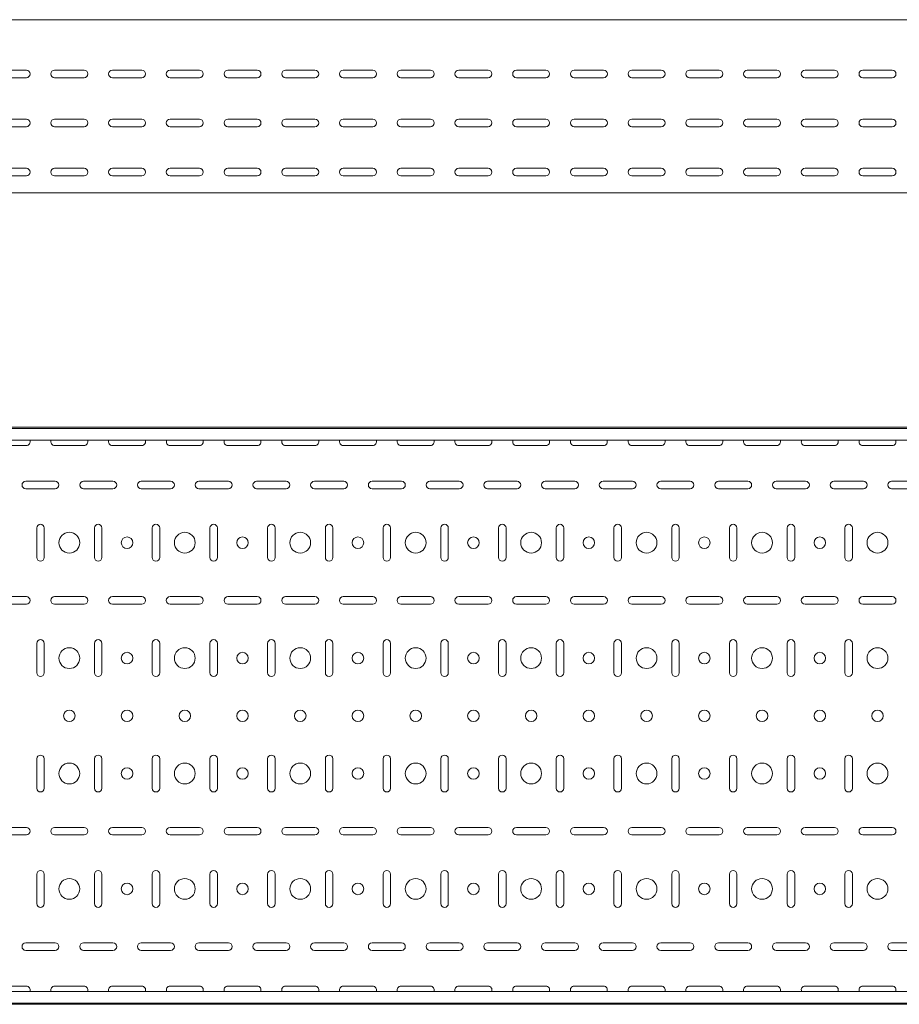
# Model space of a CAD drawing. Header units: millimetres. Extents: x -794 to 3872, y -6969 to -947.
# Tile 9 of 19: x 2328 to 3090, y -5411 to -4557. Entities that reach past the tile are written whole.
import ezdxf

# ---------------------------------------------------------------- set-up
doc = ezdxf.new("R2010")
doc.units = ezdxf.units.MM

msp = doc.modelspace()

# ---------------------------------------------------------------- linework, layer by layer
at = {"color": 7, "linetype": 'Continuous', "lineweight": 15}
for p, q in [((3846.08, -4557.36), (846.08, -4557.36)), ((2308.33, -4601.11), (2333.83, -4601.11)), ((2358.33, -4601.11), (2383.83, -4601.11)), ((2408.33, -4601.11), (2433.83, -4601.11)), ((2458.33, -4601.11), (2483.83, -4601.11)), ((2508.33, -4601.11), (2533.83, -4601.11)), ((2558.33, -4601.11), (2583.83, -4601.11)), ((2608.33, -4601.11), (2633.83, -4601.11)), ((2658.33, -4601.11), (2683.83, -4601.11)), ((2708.33, -4601.11), (2733.83, -4601.11)), ((2758.33, -4601.11), (2783.83, -4601.11)), ((2808.33, -4601.11), (2833.83, -4601.11)), ((2858.33, -4601.11), (2883.83, -4601.11)), ((2908.33, -4601.11), (2933.83, -4601.11)), ((2958.33, -4601.11), (2983.83, -4601.11)), ((3008.33, -4601.11), (3033.83, -4601.11)), ((3058.33, -4601.11), (3083.83, -4601.11)), ((2333.83, -4607.61), (2308.33, -4607.61)), ((2383.83, -4607.61), (2358.33, -4607.61)), ((2433.83, -4607.61), (2408.33, -4607.61)), ((2483.83, -4607.61), (2458.33, -4607.61)), ((2533.83, -4607.61), (2508.33, -4607.61)), ((2583.83, -4607.61), (2558.33, -4607.61)), ((2633.83, -4607.61), (2608.33, -4607.61)), ((2683.83, -4607.61), (2658.33, -4607.61)), ((2733.83, -4607.61), (2708.33, -4607.61)), ((2783.83, -4607.61), (2758.33, -4607.61)), ((2833.83, -4607.61), (2808.33, -4607.61)), ((2883.83, -4607.61), (2858.33, -4607.61)), ((2933.83, -4607.61), (2908.33, -4607.61)), ((2983.83, -4607.61), (2958.33, -4607.61)), ((3033.83, -4607.61), (3008.33, -4607.61)), ((3083.83, -4607.61), (3058.33, -4607.61)), ((2308.33, -4643.61), (2333.83, -4643.61)), ((2358.33, -4643.61), (2383.83, -4643.61)), ((2408.33, -4643.61), (2433.83, -4643.61)), ((2458.33, -4643.61), (2483.83, -4643.61)), ((2508.33, -4643.61), (2533.83, -4643.61)), ((2558.33, -4643.61), (2583.83, -4643.61)), ((2608.33, -4643.61), (2633.83, -4643.61)), ((2658.33, -4643.61), (2683.83, -4643.61)), ((2708.33, -4643.61), (2733.83, -4643.61)), ((2758.33, -4643.61), (2783.83, -4643.61)), ((2808.33, -4643.61), (2833.83, -4643.61)), ((2858.33, -4643.61), (2883.83, -4643.61)), ((2908.33, -4643.61), (2933.83, -4643.61)), ((2958.33, -4643.61), (2983.83, -4643.61)), ((3008.33, -4643.61), (3033.83, -4643.61)), ((3058.33, -4643.61), (3083.83, -4643.61)), ((2333.83, -4650.11), (2308.33, -4650.11)), ((2383.83, -4650.11), (2358.33, -4650.11)), ((2433.83, -4650.11), (2408.33, -4650.11)), ((2483.83, -4650.11), (2458.33, -4650.11)), ((2533.83, -4650.11), (2508.33, -4650.11)), ((2583.83, -4650.11), (2558.33, -4650.11)), ((2633.83, -4650.11), (2608.33, -4650.11)), ((2683.83, -4650.11), (2658.33, -4650.11)), ((2733.83, -4650.11), (2708.33, -4650.11)), ((2783.83, -4650.11), (2758.33, -4650.11)), ((2833.83, -4650.11), (2808.33, -4650.11)), ((2883.83, -4650.11), (2858.33, -4650.11)), ((2933.83, -4650.11), (2908.33, -4650.11)), ((2983.83, -4650.11), (2958.33, -4650.11)), ((3033.83, -4650.11), (3008.33, -4650.11)), ((3083.83, -4650.11), (3058.33, -4650.11)), ((2308.33, -4686.11), (2333.83, -4686.11)), ((2333.83, -4692.61), (2308.33, -4692.61)), ((2358.33, -4686.11), (2383.83, -4686.11)), ((2383.83, -4692.61), (2358.33, -4692.61)), ((2408.33, -4686.11), (2433.83, -4686.11)), ((2433.83, -4692.61), (2408.33, -4692.61)), ((2458.33, -4686.11), (2483.83, -4686.11)), ((2483.83, -4692.61), (2458.33, -4692.61)), ((2508.33, -4686.11), (2533.83, -4686.11)), ((2533.83, -4692.61), (2508.33, -4692.61)), ((2558.33, -4686.11), (2583.83, -4686.11)), ((2583.83, -4692.61), (2558.33, -4692.61)), ((2608.33, -4686.11), (2633.83, -4686.11)), ((2633.83, -4692.61), (2608.33, -4692.61)), ((2658.33, -4686.11), (2683.83, -4686.11)), ((2683.83, -4692.61), (2658.33, -4692.61)), ((2708.33, -4686.11), (2733.83, -4686.11)), ((2733.83, -4692.61), (2708.33, -4692.61)), ((2758.33, -4686.11), (2783.83, -4686.11)), ((2783.83, -4692.61), (2758.33, -4692.61)), ((2808.33, -4686.11), (2833.83, -4686.11)), ((2833.83, -4692.61), (2808.33, -4692.61)), ((2858.33, -4686.11), (2883.83, -4686.11)), ((2883.83, -4692.61), (2858.33, -4692.61)), ((2908.33, -4686.11), (2933.83, -4686.11)), ((2933.83, -4692.61), (2908.33, -4692.61)), ((2958.33, -4686.11), (2983.83, -4686.11)), ((2983.83, -4692.61), (2958.33, -4692.61)), ((3008.33, -4686.11), (3033.83, -4686.11)), ((3033.83, -4692.61), (3008.33, -4692.61)), ((3058.33, -4686.11), (3083.83, -4686.11)), ((3083.83, -4692.61), (3058.33, -4692.61)), ((3846.08, -4707.36), (846.08, -4707.36)), ((3846.08, -4910.57), (846.08, -4910.57)), ((3846.08, -4911.57), (846.08, -4911.57)), ((3846.08, -4921.78), (846.08, -4921.78)), ((2308.33, -4926.32), (2333.83, -4926.32)), ((2358.33, -4926.32), (2383.83, -4926.32)), ((2408.33, -4926.32), (2433.83, -4926.32)), ((2458.33, -4926.32), (2483.83, -4926.32)), ((2508.33, -4926.32), (2533.83, -4926.32)), ((2558.33, -4926.32), (2583.83, -4926.32)), ((2608.33, -4926.32), (2633.83, -4926.32)), ((2658.33, -4926.32), (2683.83, -4926.32)), ((2708.33, -4926.32), (2733.83, -4926.32)), ((2758.33, -4926.32), (2783.83, -4926.32)), ((2808.33, -4926.32), (2833.83, -4926.32)), ((2858.33, -4926.32), (2883.83, -4926.32)), ((2908.33, -4926.32), (2933.83, -4926.32)), ((2958.33, -4926.32), (2983.83, -4926.32)), ((3008.33, -4926.32), (3033.83, -4926.32)), ((3058.33, -4926.32), (3083.83, -4926.32)), ((2358.83, -4957.32), (2333.33, -4957.32)), ((2333.33, -4963.82), (2358.83, -4963.82)), ((2408.83, -4957.32), (2383.33, -4957.32)), ((2383.33, -4963.82), (2408.83, -4963.82)), ((2458.83, -4957.32), (2433.33, -4957.32)), ((2433.33, -4963.82), (2458.83, -4963.82)), ((2508.83, -4957.32), (2483.33, -4957.32)), ((2483.33, -4963.82), (2508.83, -4963.82)), ((2558.83, -4957.32), (2533.33, -4957.32)), ((2533.33, -4963.82), (2558.83, -4963.82)), ((2608.83, -4957.32), (2583.33, -4957.32)), ((2583.33, -4963.82), (2608.83, -4963.82)), ((2658.83, -4957.32), (2633.33, -4957.32)), ((2633.33, -4963.82), (2658.83, -4963.82)), ((2708.83, -4957.32), (2683.33, -4957.32)), ((2683.33, -4963.82), (2708.83, -4963.82)), ((2758.83, -4957.32), (2733.33, -4957.32)), ((2733.33, -4963.82), (2758.83, -4963.82)), ((2808.83, -4957.32), (2783.33, -4957.32)), ((2783.33, -4963.82), (2808.83, -4963.82)), ((2858.83, -4957.32), (2833.33, -4957.32)), ((2833.33, -4963.82), (2858.83, -4963.82)), ((2908.83, -4957.32), (2883.33, -4957.32)), ((2883.33, -4963.82), (2908.83, -4963.82)), ((2958.83, -4957.32), (2933.33, -4957.32)), ((2933.33, -4963.82), (2958.83, -4963.82)), ((3008.83, -4957.32), (2983.33, -4957.32)), ((2983.33, -4963.82), (3008.83, -4963.82)), ((3058.83, -4957.32), (3033.33, -4957.32)), ((3033.33, -4963.82), (3058.83, -4963.82)), ((3108.83, -4957.32), (3083.33, -4957.32)), ((3083.33, -4963.82), (3108.83, -4963.82)), ((2342.83, -4997.82), (2342.83, -5023.32)), ((2349.33, -5023.32), (2349.33, -4997.82)), ((2392.83, -4997.82), (2392.83, -5023.32)), ((2399.33, -5023.32), (2399.33, -4997.82)), ((2442.83, -4997.82), (2442.83, -5023.32)), ((2449.33, -5023.32), (2449.33, -4997.82)), ((2492.83, -4997.82), (2492.83, -5023.32)), ((2499.33, -5023.32), (2499.33, -4997.82)), ((2542.83, -4997.82), (2542.83, -5023.32)), ((2549.33, -5023.32), (2549.33, -4997.82)), ((2592.83, -4997.82), (2592.83, -5023.32)), ((2599.33, -5023.32), (2599.33, -4997.82)), ((2642.83, -4997.82), (2642.83, -5023.32)), ((2649.33, -5023.32), (2649.33, -4997.82)), ((2692.83, -4997.82), (2692.83, -5023.32)), ((2699.33, -5023.32), (2699.33, -4997.82)), ((2742.83, -4997.82), (2742.83, -5023.32)), ((2749.33, -5023.32), (2749.33, -4997.82)), ((2792.83, -4997.82), (2792.83, -5023.32)), ((2799.33, -5023.32), (2799.33, -4997.82)), ((2842.83, -4997.82), (2842.83, -5023.32)), ((2849.33, -5023.32), (2849.33, -4997.82)), ((2892.83, -4997.82), (2892.83, -5023.32)), ((2899.33, -5023.32), (2899.33, -4997.82)), ((2942.83, -4997.82), (2942.83, -5023.32)), ((2949.33, -5023.32), (2949.33, -4997.82)), ((2992.83, -4997.82), (2992.83, -5023.32)), ((2999.33, -5023.32), (2999.33, -4997.82)), ((3042.83, -4997.82), (3042.83, -5023.32)), ((3049.33, -5023.32), (3049.33, -4997.82)), ((2333.83, -5057.32), (2308.33, -5057.32)), ((2383.83, -5057.32), (2358.33, -5057.32)), ((2433.83, -5057.32), (2408.33, -5057.32)), ((2483.83, -5057.32), (2458.33, -5057.32)), ((2533.83, -5057.32), (2508.33, -5057.32)), ((2583.83, -5057.32), (2558.33, -5057.32)), ((2633.83, -5057.32), (2608.33, -5057.32)), ((2683.83, -5057.32), (2658.33, -5057.32)), ((2733.83, -5057.32), (2708.33, -5057.32)), ((2783.83, -5057.32), (2758.33, -5057.32)), ((2833.83, -5057.32), (2808.33, -5057.32)), ((2883.83, -5057.32), (2858.33, -5057.32)), ((2933.83, -5057.32), (2908.33, -5057.32)), ((2983.83, -5057.32), (2958.33, -5057.32)), ((3033.83, -5057.32), (3008.33, -5057.32)), ((3083.83, -5057.32), (3058.33, -5057.32)), ((2308.33, -5063.82), (2333.83, -5063.82)), ((2358.33, -5063.82), (2383.83, -5063.82)), ((2408.33, -5063.82), (2433.83, -5063.82)), ((2458.33, -5063.82), (2483.83, -5063.82)), ((2508.33, -5063.82), (2533.83, -5063.82)), ((2558.33, -5063.82), (2583.83, -5063.82)), ((2608.33, -5063.82), (2633.83, -5063.82)), ((2658.33, -5063.82), (2683.83, -5063.82)), ((2708.33, -5063.82), (2733.83, -5063.82)), ((2758.33, -5063.82), (2783.83, -5063.82)), ((2808.33, -5063.82), (2833.83, -5063.82)), ((2858.33, -5063.82), (2883.83, -5063.82)), ((2908.33, -5063.82), (2933.83, -5063.82)), ((2958.33, -5063.82), (2983.83, -5063.82)), ((3008.33, -5063.82), (3033.83, -5063.82)), ((3058.33, -5063.82), (3083.83, -5063.82)), ((2342.83, -5097.82), (2342.83, -5123.32)), ((2349.33, -5123.32), (2349.33, -5097.82)), ((2392.83, -5097.82), (2392.83, -5123.32)), ((2399.33, -5123.32), (2399.33, -5097.82)), ((2442.83, -5097.82), (2442.83, -5123.32)), ((2449.33, -5123.32), (2449.33, -5097.82)), ((2492.83, -5097.82), (2492.83, -5123.32)), ((2499.33, -5123.32), (2499.33, -5097.82)), ((2542.83, -5097.82), (2542.83, -5123.32)), ((2549.33, -5123.32), (2549.33, -5097.82)), ((2592.83, -5097.82), (2592.83, -5123.32)), ((2599.33, -5123.32), (2599.33, -5097.82)), ((2642.83, -5097.82), (2642.83, -5123.32)), ((2649.33, -5123.32), (2649.33, -5097.82)), ((2692.83, -5097.82), (2692.83, -5123.32)), ((2699.33, -5123.32), (2699.33, -5097.82)), ((2742.83, -5097.82), (2742.83, -5123.32)), ((2749.33, -5123.32), (2749.33, -5097.82)), ((2792.83, -5097.82), (2792.83, -5123.32)), ((2799.33, -5123.32), (2799.33, -5097.82)), ((2842.83, -5097.82), (2842.83, -5123.32)), ((2849.33, -5123.32), (2849.33, -5097.82)), ((2892.83, -5097.82), (2892.83, -5123.32)), ((2899.33, -5123.32), (2899.33, -5097.82)), ((2942.83, -5097.82), (2942.83, -5123.32)), ((2949.33, -5123.32), (2949.33, -5097.82)), ((2992.83, -5097.82), (2992.83, -5123.32)), ((2999.33, -5123.32), (2999.33, -5097.82)), ((3042.83, -5097.82), (3042.83, -5123.32)), ((3049.33, -5123.32), (3049.33, -5097.82)), ((2342.83, -5197.82), (2342.83, -5223.32)), ((2349.33, -5223.32), (2349.33, -5197.82)), ((2392.83, -5197.82), (2392.83, -5223.32)), ((2399.33, -5223.32), (2399.33, -5197.82)), ((2442.83, -5197.82), (2442.83, -5223.32)), ((2449.33, -5223.32), (2449.33, -5197.82)), ((2492.83, -5197.82), (2492.83, -5223.32)), ((2499.33, -5223.32), (2499.33, -5197.82)), ((2542.83, -5197.82), (2542.83, -5223.32)), ((2549.33, -5223.32), (2549.33, -5197.82)), ((2592.83, -5197.82), (2592.83, -5223.32)), ((2599.33, -5223.32), (2599.33, -5197.82)), ((2642.83, -5197.82), (2642.83, -5223.32)), ((2649.33, -5223.32), (2649.33, -5197.82)), ((2692.83, -5197.82), (2692.83, -5223.32)), ((2699.33, -5223.32), (2699.33, -5197.82)), ((2742.83, -5197.82), (2742.83, -5223.32)), ((2749.33, -5223.32), (2749.33, -5197.82)), ((2792.83, -5197.82), (2792.83, -5223.32)), ((2799.33, -5223.32), (2799.33, -5197.82)), ((2842.83, -5197.82), (2842.83, -5223.32)), ((2849.33, -5223.32), (2849.33, -5197.82)), ((2892.83, -5197.82), (2892.83, -5223.32)), ((2899.33, -5223.32), (2899.33, -5197.82)), ((2942.83, -5197.82), (2942.83, -5223.32)), ((2949.33, -5223.32), (2949.33, -5197.82)), ((2992.83, -5197.82), (2992.83, -5223.32)), ((2999.33, -5223.32), (2999.33, -5197.82)), ((3042.83, -5197.82), (3042.83, -5223.32)), ((3049.33, -5223.32), (3049.33, -5197.82)), ((2333.83, -5257.32), (2308.33, -5257.32)), ((2308.33, -5263.82), (2333.83, -5263.82)), ((2383.83, -5257.32), (2358.33, -5257.32)), ((2358.33, -5263.82), (2383.83, -5263.82)), ((2433.83, -5257.32), (2408.33, -5257.32)), ((2408.33, -5263.82), (2433.83, -5263.82)), ((2483.83, -5257.32), (2458.33, -5257.32)), ((2458.33, -5263.82), (2483.83, -5263.82)), ((2533.83, -5257.32), (2508.33, -5257.32)), ((2508.33, -5263.82), (2533.83, -5263.82)), ((2583.83, -5257.32), (2558.33, -5257.32)), ((2558.33, -5263.82), (2583.83, -5263.82)), ((2633.83, -5257.32), (2608.33, -5257.32)), ((2608.33, -5263.82), (2633.83, -5263.82)), ((2683.83, -5257.32), (2658.33, -5257.32)), ((2658.33, -5263.82), (2683.83, -5263.82)), ((2733.83, -5257.32), (2708.33, -5257.32)), ((2708.33, -5263.82), (2733.83, -5263.82)), ((2783.83, -5257.32), (2758.33, -5257.32)), ((2758.33, -5263.82), (2783.83, -5263.82)), ((2833.83, -5257.32), (2808.33, -5257.32)), ((2808.33, -5263.82), (2833.83, -5263.82)), ((2883.83, -5257.32), (2858.33, -5257.32)), ((2858.33, -5263.82), (2883.83, -5263.82)), ((2933.83, -5257.32), (2908.33, -5257.32)), ((2908.33, -5263.82), (2933.83, -5263.82)), ((2983.83, -5257.32), (2958.33, -5257.32)), ((2958.33, -5263.82), (2983.83, -5263.82)), ((3033.83, -5257.32), (3008.33, -5257.32)), ((3008.33, -5263.82), (3033.83, -5263.82)), ((3083.83, -5257.32), (3058.33, -5257.32)), ((3058.33, -5263.82), (3083.83, -5263.82)), ((2342.83, -5297.82), (2342.83, -5323.32)), ((2349.33, -5323.32), (2349.33, -5297.82)), ((2392.83, -5297.82), (2392.83, -5323.32)), ((2399.33, -5323.32), (2399.33, -5297.82)), ((2442.83, -5297.82), (2442.83, -5323.32)), ((2449.33, -5323.32), (2449.33, -5297.82)), ((2492.83, -5297.82), (2492.83, -5323.32)), ((2499.33, -5323.32), (2499.33, -5297.82)), ((2542.83, -5297.82), (2542.83, -5323.32)), ((2549.33, -5323.32), (2549.33, -5297.82)), ((2592.83, -5297.82), (2592.83, -5323.32)), ((2599.33, -5323.32), (2599.33, -5297.82)), ((2642.83, -5297.82), (2642.83, -5323.32)), ((2649.33, -5323.32), (2649.33, -5297.82)), ((2692.83, -5297.82), (2692.83, -5323.32)), ((2699.33, -5323.32), (2699.33, -5297.82)), ((2742.83, -5297.82), (2742.83, -5323.32)), ((2749.33, -5323.32), (2749.33, -5297.82)), ((2792.83, -5297.82), (2792.83, -5323.32)), ((2799.33, -5323.32), (2799.33, -5297.82)), ((2842.83, -5297.82), (2842.83, -5323.32)), ((2849.33, -5323.32), (2849.33, -5297.82)), ((2892.83, -5297.82), (2892.83, -5323.32)), ((2899.33, -5323.32), (2899.33, -5297.82)), ((2942.83, -5297.82), (2942.83, -5323.32)), ((2949.33, -5323.32), (2949.33, -5297.82)), ((2992.83, -5297.82), (2992.83, -5323.32)), ((2999.33, -5323.32), (2999.33, -5297.82)), ((3042.83, -5297.82), (3042.83, -5323.32)), ((3049.33, -5323.32), (3049.33, -5297.82)), ((2358.83, -5357.32), (2333.33, -5357.32)), ((2408.83, -5357.32), (2383.33, -5357.32)), ((2458.83, -5357.32), (2433.33, -5357.32)), ((2508.83, -5357.32), (2483.33, -5357.32)), ((2558.83, -5357.32), (2533.33, -5357.32)), ((2608.83, -5357.32), (2583.33, -5357.32)), ((2658.83, -5357.32), (2633.33, -5357.32)), ((2708.83, -5357.32), (2683.33, -5357.32)), ((2758.83, -5357.32), (2733.33, -5357.32)), ((2808.83, -5357.32), (2783.33, -5357.32)), ((2858.83, -5357.32), (2833.33, -5357.32)), ((2908.83, -5357.32), (2883.33, -5357.32)), ((2958.83, -5357.32), (2933.33, -5357.32)), ((3008.83, -5357.32), (2983.33, -5357.32)), ((3058.83, -5357.32), (3033.33, -5357.32)), ((3108.83, -5357.32), (3083.33, -5357.32)), ((2333.33, -5363.82), (2358.83, -5363.82)), ((2383.33, -5363.82), (2408.83, -5363.82)), ((2433.33, -5363.82), (2458.83, -5363.82)), ((2483.33, -5363.82), (2508.83, -5363.82)), ((2533.33, -5363.82), (2558.83, -5363.82)), ((2583.33, -5363.82), (2608.83, -5363.82)), ((2633.33, -5363.82), (2658.83, -5363.82)), ((2683.33, -5363.82), (2708.83, -5363.82)), ((2733.33, -5363.82), (2758.83, -5363.82)), ((2783.33, -5363.82), (2808.83, -5363.82)), ((2833.33, -5363.82), (2858.83, -5363.82)), ((2883.33, -5363.82), (2908.83, -5363.82)), ((2933.33, -5363.82), (2958.83, -5363.82)), ((2983.33, -5363.82), (3008.83, -5363.82)), ((3033.33, -5363.82), (3058.83, -5363.82)), ((3083.33, -5363.82), (3108.83, -5363.82)), ((3846.08, -5399.36), (846.08, -5399.36)), ((2333.83, -5394.82), (2308.33, -5394.82)), ((2383.83, -5394.82), (2358.33, -5394.82)), ((2433.83, -5394.82), (2408.33, -5394.82)), ((2483.83, -5394.82), (2458.33, -5394.82)), ((2533.83, -5394.82), (2508.33, -5394.82)), ((2583.83, -5394.82), (2558.33, -5394.82)), ((2633.83, -5394.82), (2608.33, -5394.82)), ((2683.83, -5394.82), (2658.33, -5394.82)), ((2733.83, -5394.82), (2708.33, -5394.82)), ((2783.83, -5394.82), (2758.33, -5394.82)), ((2833.83, -5394.82), (2808.33, -5394.82)), ((2883.83, -5394.82), (2858.33, -5394.82)), ((2933.83, -5394.82), (2908.33, -5394.82)), ((2983.83, -5394.82), (2958.33, -5394.82)), ((3033.83, -5394.82), (3008.33, -5394.82)), ((3083.83, -5394.82), (3058.33, -5394.82)), ((846.08, -5409.57), (3846.08, -5409.57)), ((3846.08, -5410.57), (846.08, -5410.57))]:
    msp.add_line(p, q, dxfattribs=at)
for centre, radius in [((2371.08, -5010.57), 9), ((2421.08, -5010.57), 5), ((2471.08, -5010.57), 9), ((2521.08, -5010.57), 5), ((2571.08, -5010.57), 9), ((2621.08, -5010.57), 5), ((2671.08, -5010.57), 9), ((2721.08, -5010.57), 5), ((2771.08, -5010.57), 9), ((2821.08, -5010.57), 5), ((2871.08, -5010.57), 9), ((2921.08, -5010.57), 5), ((2971.08, -5010.57), 9), ((3021.08, -5010.57), 5), ((3071.08, -5010.57), 9), ((2371.08, -5110.57), 9), ((2471.08, -5110.57), 9), ((2571.08, -5110.57), 9), ((2671.08, -5110.57), 9), ((2771.08, -5110.57), 9), ((2871.08, -5110.57), 9), ((2971.08, -5110.57), 9), ((3071.08, -5110.57), 9), ((2421.08, -5110.57), 5), ((2521.08, -5110.57), 5), ((2621.08, -5110.57), 5), ((2721.08, -5110.57), 5), ((2821.08, -5110.57), 5), ((2921.08, -5110.57), 5), ((3021.08, -5110.57), 5), ((2371.08, -5160.57), 5), ((2421.08, -5160.57), 5), ((2471.08, -5160.57), 5), ((2521.08, -5160.57), 5), ((2571.08, -5160.57), 5), ((2621.08, -5160.57), 5), ((2671.08, -5160.57), 5), ((2721.08, -5160.57), 5), ((2771.08, -5160.57), 5), ((2821.08, -5160.57), 5), ((2871.08, -5160.57), 5), ((2921.08, -5160.57), 5), ((2971.08, -5160.57), 5), ((3021.08, -5160.57), 5), ((3071.08, -5160.57), 5), ((2371.08, -5210.57), 9), ((2471.08, -5210.57), 9), ((2571.08, -5210.57), 9), ((2671.08, -5210.57), 9), ((2771.08, -5210.57), 9), ((2871.08, -5210.57), 9), ((2971.08, -5210.57), 9), ((3071.08, -5210.57), 9), ((2421.08, -5210.57), 5), ((2521.08, -5210.57), 5), ((2621.08, -5210.57), 5), ((2721.08, -5210.57), 5), ((2821.08, -5210.57), 5), ((2921.08, -5210.57), 5), ((3021.08, -5210.57), 5), ((2371.08, -5310.57), 9), ((2421.08, -5310.57), 5), ((2471.08, -5310.57), 9), ((2521.08, -5310.57), 5), ((2571.08, -5310.57), 9), ((2621.08, -5310.57), 5), ((2671.08, -5310.57), 9), ((2721.08, -5310.57), 5), ((2771.08, -5310.57), 9), ((2821.08, -5310.57), 5), ((2871.08, -5310.57), 9), ((2921.08, -5310.57), 5), ((2971.08, -5310.57), 9), ((3021.08, -5310.57), 5), ((3071.08, -5310.57), 9)]:
    msp.add_circle(centre, radius, dxfattribs=at)
for centre, start, end in [((2333.83, -4604.36), 270, 90), ((2358.33, -4604.36), 90, 270), ((2383.83, -4604.36), 270, 90), ((2408.33, -4604.36), 90, 270), ((2433.83, -4604.36), 270, 90), ((2458.33, -4604.36), 90, 270), ((2483.83, -4604.36), 270, 90), ((2508.33, -4604.36), 90, 270), ((2533.83, -4604.36), 270, 90), ((2558.33, -4604.36), 90, 270), ((2583.83, -4604.36), 270, 90), ((2608.33, -4604.36), 90, 270), ((2633.83, -4604.36), 270, 90), ((2658.33, -4604.36), 90, 270), ((2683.83, -4604.36), 270, 90), ((2708.33, -4604.36), 90, 270), ((2733.83, -4604.36), 270, 90), ((2758.33, -4604.36), 90, 270), ((2783.83, -4604.36), 270, 90), ((2808.33, -4604.36), 90, 270), ((2833.83, -4604.36), 270, 90), ((2858.33, -4604.36), 90, 270), ((2883.83, -4604.36), 270, 90), ((2908.33, -4604.36), 90, 270), ((2933.83, -4604.36), 270, 90), ((2958.33, -4604.36), 90, 270), ((2983.83, -4604.36), 270, 90), ((3008.33, -4604.36), 90, 270), ((3033.83, -4604.36), 270, 90), ((3058.33, -4604.36), 90, 270), ((3083.83, -4604.36), 270, 90), ((2333.83, -4646.86), 270, 90), ((2358.33, -4646.86), 90, 270), ((2383.83, -4646.86), 270, 90), ((2408.33, -4646.86), 90, 270), ((2433.83, -4646.86), 270, 90), ((2458.33, -4646.86), 90, 270), ((2483.83, -4646.86), 270, 90), ((2508.33, -4646.86), 90, 270), ((2533.83, -4646.86), 270, 90), ((2558.33, -4646.86), 90, 270), ((2583.83, -4646.86), 270, 90), ((2608.33, -4646.86), 90, 270), ((2633.83, -4646.86), 270, 90), ((2658.33, -4646.86), 90, 270), ((2683.83, -4646.86), 270, 90), ((2708.33, -4646.86), 90, 270), ((2733.83, -4646.86), 270, 90), ((2758.33, -4646.86), 90, 270), ((2783.83, -4646.86), 270, 90), ((2808.33, -4646.86), 90, 270), ((2833.83, -4646.86), 270, 90), ((2858.33, -4646.86), 90, 270), ((2883.83, -4646.86), 270, 90), ((2908.33, -4646.86), 90, 270), ((2933.83, -4646.86), 270, 90), ((2958.33, -4646.86), 90, 270), ((2983.83, -4646.86), 270, 90), ((3008.33, -4646.86), 90, 270), ((3033.83, -4646.86), 270, 90), ((3058.33, -4646.86), 90, 270), ((3083.83, -4646.86), 270, 90), ((2333.83, -4689.36), 270, 90), ((2358.33, -4689.36), 90, 270), ((2383.83, -4689.36), 270, 90), ((2408.33, -4689.36), 90, 270), ((2433.83, -4689.36), 270, 90), ((2458.33, -4689.36), 90, 270), ((2483.83, -4689.36), 270, 90), ((2508.33, -4689.36), 90, 270), ((2533.83, -4689.36), 270, 90), ((2558.33, -4689.36), 90, 270), ((2583.83, -4689.36), 270, 90), ((2608.33, -4689.36), 90, 270), ((2633.83, -4689.36), 270, 90), ((2658.33, -4689.36), 90, 270), ((2683.83, -4689.36), 270, 90), ((2708.33, -4689.36), 90, 270), ((2733.83, -4689.36), 270, 90), ((2758.33, -4689.36), 90, 270), ((2783.83, -4689.36), 270, 90), ((2808.33, -4689.36), 90, 270), ((2833.83, -4689.36), 270, 90), ((2858.33, -4689.36), 90, 270), ((2883.83, -4689.36), 270, 90), ((2908.33, -4689.36), 90, 270), ((2933.83, -4689.36), 270, 90), ((2958.33, -4689.36), 90, 270), ((2983.83, -4689.36), 270, 90), ((3008.33, -4689.36), 90, 270), ((3033.83, -4689.36), 270, 90), ((3058.33, -4689.36), 90, 270), ((3083.83, -4689.36), 270, 90), ((2333.83, -4923.07), 270, 23.35207), ((2358.33, -4923.07), 156.64793, 270), ((2383.83, -4923.07), 270, 23.35207), ((2408.33, -4923.07), 156.64793, 270), ((2433.83, -4923.07), 270, 23.35207), ((2458.33, -4923.07), 156.64793, 270), ((2483.83, -4923.07), 270, 23.35207), ((2508.33, -4923.07), 156.64793, 270), ((2533.83, -4923.07), 270, 23.35207), ((2558.33, -4923.07), 156.64793, 270), ((2583.83, -4923.07), 270, 23.35207), ((2608.33, -4923.07), 156.64793, 270), ((2633.83, -4923.07), 270, 23.35207), ((2658.33, -4923.07), 156.64793, 270), ((2683.83, -4923.07), 270, 23.35207), ((2708.33, -4923.07), 156.64793, 270), ((2733.83, -4923.07), 270, 23.35207), ((2758.33, -4923.07), 156.64793, 270), ((2783.83, -4923.07), 270, 23.35207), ((2808.33, -4923.07), 156.64793, 270), ((2833.83, -4923.07), 270, 23.35207), ((2858.33, -4923.07), 156.64793, 270), ((2883.83, -4923.07), 270, 23.35207), ((2908.33, -4923.07), 156.64793, 270), ((2933.83, -4923.07), 270, 23.35207), ((2958.33, -4923.07), 156.64793, 270), ((2983.83, -4923.07), 270, 23.35207), ((3008.33, -4923.07), 156.64793, 270), ((3033.83, -4923.07), 270, 23.35207), ((3058.33, -4923.07), 156.64793, 270), ((3083.83, -4923.07), 270, 23.35207), ((2333.33, -4960.57), 90, 270), ((2358.83, -4960.57), 270, 90), ((2383.33, -4960.57), 90, 270), ((2408.83, -4960.57), 270, 90), ((2433.33, -4960.57), 90, 270), ((2458.83, -4960.57), 270, 90), ((2483.33, -4960.57), 90, 270), ((2508.83, -4960.57), 270, 90), ((2533.33, -4960.57), 90, 270), ((2558.83, -4960.57), 270, 90), ((2583.33, -4960.57), 90, 270), ((2608.83, -4960.57), 270, 90), ((2633.33, -4960.57), 90, 270), ((2658.83, -4960.57), 270, 90), ((2683.33, -4960.57), 90, 270), ((2708.83, -4960.57), 270, 90), ((2733.33, -4960.57), 90, 270), ((2758.83, -4960.57), 270, 90), ((2783.33, -4960.57), 90, 270), ((2808.83, -4960.57), 270, 90), ((2833.33, -4960.57), 90, 270), ((2858.83, -4960.57), 270, 90), ((2883.33, -4960.57), 90, 270), ((2908.83, -4960.57), 270, 90), ((2933.33, -4960.57), 90, 270), ((2958.83, -4960.57), 270, 90), ((2983.33, -4960.57), 90, 270), ((3008.83, -4960.57), 270, 90), ((3033.33, -4960.57), 90, 270), ((3058.83, -4960.57), 270, 90), ((3083.33, -4960.57), 90, 270), ((2346.08, -4997.82), 0, 180), ((2396.08, -4997.82), 0, 180), ((2446.08, -4997.82), 0, 180), ((2496.08, -4997.82), 0, 180), ((2546.08, -4997.82), 0, 180), ((2596.08, -4997.82), 0, 180), ((2646.08, -4997.82), 0, 180), ((2696.08, -4997.82), 0, 180), ((2746.08, -4997.82), 0, 180), ((2796.08, -4997.82), 0, 180), ((2846.08, -4997.82), 0, 180), ((2896.08, -4997.82), 0, 180), ((2946.08, -4997.82), 0, 180), ((2996.08, -4997.82), 0, 180), ((3046.08, -4997.82), 0, 180), ((2346.08, -5023.32), 180, 0), ((2396.08, -5023.32), 180, 0), ((2446.08, -5023.32), 180, 0), ((2496.08, -5023.32), 180, 0), ((2546.08, -5023.32), 180, 0), ((2596.08, -5023.32), 180, 0), ((2646.08, -5023.32), 180, 0), ((2696.08, -5023.32), 180, 0), ((2746.08, -5023.32), 180, 0), ((2796.08, -5023.32), 180, 0), ((2846.08, -5023.32), 180, 0), ((2896.08, -5023.32), 180, 0), ((2946.08, -5023.32), 180, 0), ((2996.08, -5023.32), 180, 0), ((3046.08, -5023.32), 180, 0), ((2333.83, -5060.57), 270, 90), ((2358.33, -5060.57), 90, 270), ((2383.83, -5060.57), 270, 90), ((2408.33, -5060.57), 90, 270), ((2433.83, -5060.57), 270, 90), ((2458.33, -5060.57), 90, 270), ((2483.83, -5060.57), 270, 90), ((2508.33, -5060.57), 90, 270), ((2533.83, -5060.57), 270, 90), ((2558.33, -5060.57), 90, 270), ((2583.83, -5060.57), 270, 90), ((2608.33, -5060.57), 90, 270), ((2633.83, -5060.57), 270, 90), ((2658.33, -5060.57), 90, 270), ((2683.83, -5060.57), 270, 90), ((2708.33, -5060.57), 90, 270), ((2733.83, -5060.57), 270, 90), ((2758.33, -5060.57), 90, 270), ((2783.83, -5060.57), 270, 90), ((2808.33, -5060.57), 90, 270), ((2833.83, -5060.57), 270, 90), ((2858.33, -5060.57), 90, 270), ((2883.83, -5060.57), 270, 90), ((2908.33, -5060.57), 90, 270), ((2933.83, -5060.57), 270, 90), ((2958.33, -5060.57), 90, 270), ((2983.83, -5060.57), 270, 90), ((3008.33, -5060.57), 90, 270), ((3033.83, -5060.57), 270, 90), ((3058.33, -5060.57), 90, 270), ((3083.83, -5060.57), 270, 90), ((2346.08, -5097.82), 0, 180), ((2396.08, -5097.82), 0, 180), ((2446.08, -5097.82), 0, 180), ((2496.08, -5097.82), 0, 180), ((2546.08, -5097.82), 0, 180), ((2596.08, -5097.82), 0, 180), ((2646.08, -5097.82), 0, 180), ((2696.08, -5097.82), 0, 180), ((2746.08, -5097.82), 0, 180), ((2796.08, -5097.82), 0, 180), ((2846.08, -5097.82), 0, 180), ((2896.08, -5097.82), 0, 180), ((2946.08, -5097.82), 0, 180), ((2996.08, -5097.82), 0, 180), ((3046.08, -5097.82), 0, 180), ((2346.08, -5123.32), 180, 0), ((2396.08, -5123.32), 180, 0), ((2446.08, -5123.32), 180, 0), ((2496.08, -5123.32), 180, 0), ((2546.08, -5123.32), 180, 0), ((2596.08, -5123.32), 180, 0), ((2646.08, -5123.32), 180, 0), ((2696.08, -5123.32), 180, 0), ((2746.08, -5123.32), 180, 0), ((2796.08, -5123.32), 180, 0), ((2846.08, -5123.32), 180, 0), ((2896.08, -5123.32), 180, 0), ((2946.08, -5123.32), 180, 0), ((2996.08, -5123.32), 180, 0), ((3046.08, -5123.32), 180, 0), ((2346.08, -5197.82), 0, 180), ((2396.08, -5197.82), 0, 180), ((2446.08, -5197.82), 0, 180), ((2496.08, -5197.82), 0, 180), ((2546.08, -5197.82), 0, 180), ((2596.08, -5197.82), 0, 180), ((2646.08, -5197.82), 0, 180), ((2696.08, -5197.82), 0, 180), ((2746.08, -5197.82), 0, 180), ((2796.08, -5197.82), 0, 180), ((2846.08, -5197.82), 0, 180), ((2896.08, -5197.82), 0, 180), ((2946.08, -5197.82), 0, 180), ((2996.08, -5197.82), 0, 180), ((3046.08, -5197.82), 0, 180), ((2346.08, -5223.32), 180, 0), ((2396.08, -5223.32), 180, 0), ((2446.08, -5223.32), 180, 0), ((2496.08, -5223.32), 180, 0), ((2546.08, -5223.32), 180, 0), ((2596.08, -5223.32), 180, 0), ((2646.08, -5223.32), 180, 0), ((2696.08, -5223.32), 180, 0), ((2746.08, -5223.32), 180, 0), ((2796.08, -5223.32), 180, 0), ((2846.08, -5223.32), 180, 0), ((2896.08, -5223.32), 180, 0), ((2946.08, -5223.32), 180, 0), ((2996.08, -5223.32), 180, 0), ((3046.08, -5223.32), 180, 0), ((2333.83, -5260.57), 270, 90), ((2358.33, -5260.57), 90, 270), ((2383.83, -5260.57), 270, 90), ((2408.33, -5260.57), 90, 270), ((2433.83, -5260.57), 270, 90), ((2458.33, -5260.57), 90, 270), ((2483.83, -5260.57), 270, 90), ((2508.33, -5260.57), 90, 270), ((2533.83, -5260.57), 270, 90), ((2558.33, -5260.57), 90, 270), ((2583.83, -5260.57), 270, 90), ((2608.33, -5260.57), 90, 270), ((2633.83, -5260.57), 270, 90), ((2658.33, -5260.57), 90, 270), ((2683.83, -5260.57), 270, 90), ((2708.33, -5260.57), 90, 270), ((2733.83, -5260.57), 270, 90), ((2758.33, -5260.57), 90, 270), ((2783.83, -5260.57), 270, 90), ((2808.33, -5260.57), 90, 270), ((2833.83, -5260.57), 270, 90), ((2858.33, -5260.57), 90, 270), ((2883.83, -5260.57), 270, 90), ((2908.33, -5260.57), 90, 270), ((2933.83, -5260.57), 270, 90), ((2958.33, -5260.57), 90, 270), ((2983.83, -5260.57), 270, 90), ((3008.33, -5260.57), 90, 270), ((3033.83, -5260.57), 270, 90), ((3058.33, -5260.57), 90, 270), ((3083.83, -5260.57), 270, 90), ((2346.08, -5297.82), 0, 180), ((2396.08, -5297.82), 0, 180), ((2446.08, -5297.82), 0, 180), ((2496.08, -5297.82), 0, 180), ((2546.08, -5297.82), 0, 180), ((2596.08, -5297.82), 0, 180), ((2646.08, -5297.82), 0, 180), ((2696.08, -5297.82), 0, 180), ((2746.08, -5297.82), 0, 180), ((2796.08, -5297.82), 0, 180), ((2846.08, -5297.82), 0, 180), ((2896.08, -5297.82), 0, 180), ((2946.08, -5297.82), 0, 180), ((2996.08, -5297.82), 0, 180), ((3046.08, -5297.82), 0, 180), ((2346.08, -5323.32), 180, 0), ((2396.08, -5323.32), 180, 0), ((2446.08, -5323.32), 180, 0), ((2496.08, -5323.32), 180, 0), ((2546.08, -5323.32), 180, 0), ((2596.08, -5323.32), 180, 0), ((2646.08, -5323.32), 180, 0), ((2696.08, -5323.32), 180, 0), ((2746.08, -5323.32), 180, 0), ((2796.08, -5323.32), 180, 0), ((2846.08, -5323.32), 180, 0), ((2896.08, -5323.32), 180, 0), ((2946.08, -5323.32), 180, 0), ((2996.08, -5323.32), 180, 0), ((3046.08, -5323.32), 180, 0), ((2333.33, -5360.57), 90, 270), ((2358.83, -5360.57), 270, 90), ((2383.33, -5360.57), 90, 270), ((2408.83, -5360.57), 270, 90), ((2433.33, -5360.57), 90, 270), ((2458.83, -5360.57), 270, 90), ((2483.33, -5360.57), 90, 270), ((2508.83, -5360.57), 270, 90), ((2533.33, -5360.57), 90, 270), ((2558.83, -5360.57), 270, 90), ((2583.33, -5360.57), 90, 270), ((2608.83, -5360.57), 270, 90), ((2633.33, -5360.57), 90, 270), ((2658.83, -5360.57), 270, 90), ((2683.33, -5360.57), 90, 270), ((2708.83, -5360.57), 270, 90), ((2733.33, -5360.57), 90, 270), ((2758.83, -5360.57), 270, 90), ((2783.33, -5360.57), 90, 270), ((2808.83, -5360.57), 270, 90), ((2833.33, -5360.57), 90, 270), ((2858.83, -5360.57), 270, 90), ((2883.33, -5360.57), 90, 270), ((2908.83, -5360.57), 270, 90), ((2933.33, -5360.57), 90, 270), ((2958.83, -5360.57), 270, 90), ((2983.33, -5360.57), 90, 270), ((3008.83, -5360.57), 270, 90), ((3033.33, -5360.57), 90, 270), ((3058.83, -5360.57), 270, 90), ((3083.33, -5360.57), 90, 270), ((2333.83, -5398.07), 336.64793, 90), ((2358.33, -5398.07), 90, 203.35207), ((2383.83, -5398.07), 336.64793, 90), ((2408.33, -5398.07), 90, 203.35207), ((2433.83, -5398.07), 336.64793, 90), ((2458.33, -5398.07), 90, 203.35207), ((2483.83, -5398.07), 336.64793, 90), ((2508.33, -5398.07), 90, 203.35207), ((2533.83, -5398.07), 336.64793, 90), ((2558.33, -5398.07), 90, 203.35207), ((2583.83, -5398.07), 336.64793, 90), ((2608.33, -5398.07), 90, 203.35207), ((2633.83, -5398.07), 336.64793, 90), ((2658.33, -5398.07), 90, 203.35207), ((2683.83, -5398.07), 336.64793, 90), ((2708.33, -5398.07), 90, 203.35207), ((2733.83, -5398.07), 336.64793, 90), ((2758.33, -5398.07), 90, 203.35207), ((2783.83, -5398.07), 336.64793, 90), ((2808.33, -5398.07), 90, 203.35207), ((2833.83, -5398.07), 336.64793, 90), ((2858.33, -5398.07), 90, 203.35207), ((2883.83, -5398.07), 336.64793, 90), ((2908.33, -5398.07), 90, 203.35207), ((2933.83, -5398.07), 336.64793, 90), ((2958.33, -5398.07), 90, 203.35207), ((2983.83, -5398.07), 336.64793, 90), ((3008.33, -5398.07), 90, 203.35207), ((3033.83, -5398.07), 336.64793, 90), ((3058.33, -5398.07), 90, 203.35207), ((3083.83, -5398.07), 336.64793, 90)]:
    msp.add_arc(centre, 3.25, start, end, dxfattribs=at)

doc.saveas('drawing.dxf')
